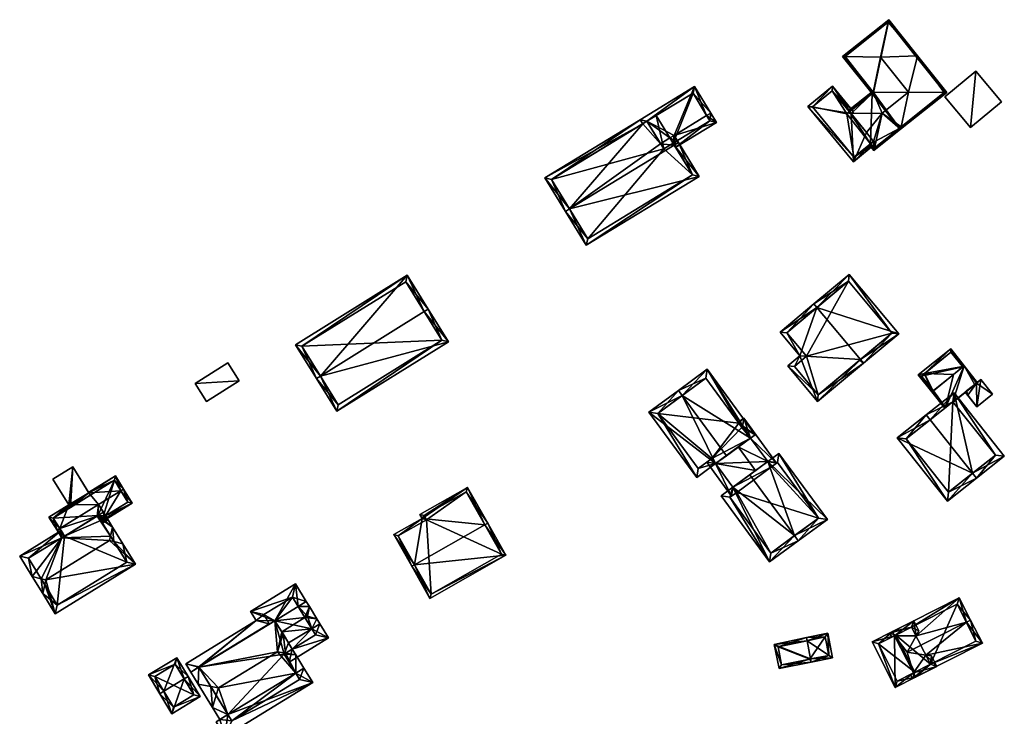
# Model space of a CAD drawing. Header units: inches. Extents: x 2523744 to 2528136, y 1148995 to 1152010.
# Tile 35 of 256: x 2523766 to 2523921, y 1150438 to 1150547. Entities that reach past the tile are written whole.
import ezdxf

# ---------------------------------------------------------------- set-up
doc = ezdxf.new("R2010")
doc.units = ezdxf.units.IN
doc.header["$MEASUREMENT"] = 0
doc.layers.add('Gebaeude Einzelhaus', color=10, linetype='Continuous')
doc.layers.add('Offenes Gebaeude', color=10, linetype='Continuous')

msp = doc.modelspace()

# ---------------------------------------------------------------- meshes
at = {"layer": 'Gebaeude Einzelhaus'}
mesh = msp.add_polyface(dxfattribs=at)
corners = [(2523902.639, 1150546.918, 460.972), (2523902.726, 1150547.306, 460.845), (2523895.466, 1150541.535, 460.845), (2523895.86, 1150541.528, 460.972), (2523901.419, 1150541.435, 462.763), (2523907.231, 1150541.639, 460.845), (2523905.828, 1150535.888, 462.763), (2523911.445, 1150535.841, 460.972), (2523911.843, 1150535.838, 460.845), (2523900.127, 1150535.672, 460.845), (2523900.291, 1150535.868, 460.95), (2523900.323, 1150535.828, 460.95), (2523904.666, 1150530.448, 460.971), (2523904.429, 1150530.261, 460.845), (2523904.584, 1150530.068, 460.845), (2523904.584, 1150530.066, 460.845), (2523902.686, 1150546.955, 460.947), (2523895.818, 1150541.495, 460.95), (2523904.666, 1150530.449, 460.971), (2523911.491, 1150535.878, 460.948), (2523907.156, 1150541.332, 460.948), (2523900.464, 1150527.112, 460.972), (2523900.378, 1150526.724, 460.845), (2523901.686, 1150532.595, 462.763), (2523899.653, 1150527.637, 460.845), (2523899.846, 1150527.795, 460.947), (2523900.295, 1150528.164, 461.186), (2523899.199, 1150529.545, 461.186), (2523896.82, 1150532.537, 461.186), (2523896.743, 1150532.537, 461.161), (2523896.522, 1150532.806, 460.977), (2523900.168, 1150536.023, 460.845), (2523896.364, 1150532.998, 460.845), (2523907.035, 1150541.483, 460.845), (2523900.418, 1150527.075, 460.947), (2523907.156, 1150541.331, 460.948), (2523900.323, 1150535.828, 460.977), (2523904.429, 1150530.261, 453.26), (2523911.491, 1150535.878, 453.26), (2523902.686, 1150546.955, 453.26), (2523895.818, 1150541.495, 453.26), (2523900.323, 1150535.828, 453.26), (2523900.127, 1150535.672, 453.26), (2523896.522, 1150532.805, 453.26), (2523899.846, 1150527.795, 453.26), (2523900.418, 1150527.075, 453.26), (2523904.358, 1150530.204, 453.26), (2523896.119, 1150532.485, 453.26)]
mesh.append_faces([[corners[k] for k in face] for face in [(30, 10, 36), (32, 31, 30), (30, 31, 10), (33, 5, 35), (34, 21, 22), (24, 34, 22), (24, 25, 34), (12, 14, 21), (21, 14, 22), (33, 20, 5), (10, 23, 6), (10, 28, 23), (10, 30, 28), (28, 30, 29), (10, 31, 30), (30, 31, 32), (27, 28, 29), (26, 23, 27), (27, 23, 28), (25, 21, 26), (26, 21, 23), (25, 24, 21), (21, 24, 22), (23, 12, 6), (21, 14, 23), (23, 14, 12), (21, 22, 14), (16, 8, 20), (20, 8, 19), (7, 19, 8), (7, 15, 18), (18, 15, 14), (7, 8, 15), (14, 13, 18), (3, 17, 2), (10, 9, 17), (17, 9, 2), (10, 11, 9), (16, 0, 1), (5, 16, 1), (5, 8, 16), (0, 2, 1), (0, 3, 2), (15, 12, 14), (15, 7, 12), (12, 7, 6), (15, 8, 7), (12, 13, 14), (3, 10, 4), (4, 10, 6), (3, 9, 10), (10, 9, 11), (3, 2, 9), (5, 7, 8), (5, 6, 7), (5, 4, 6), (5, 0, 4), (5, 1, 0), (0, 3, 4), (0, 2, 3), (0, 1, 2)]], dxfattribs={"color": 13})
mesh.append_faces([[corners[k] for k in face] for face in [(44, 46, 45), (44, 42, 46), (46, 42, 37), (44, 43, 42), (44, 47, 43), (21, 13, 12), (13, 46, 37), (21, 45, 13), (13, 45, 46), (21, 34, 45), (45, 34, 44), (44, 34, 25), (36, 9, 30), (30, 9, 43), (43, 9, 42), (36, 11, 9), (10, 11, 36), (39, 41, 40), (38, 41, 39), (37, 42, 41), (37, 41, 38), (11, 41, 9), (9, 41, 42), (10, 41, 11), (17, 40, 10), (10, 40, 41), (17, 3, 40), (0, 40, 3), (0, 39, 40), (0, 16, 39), (20, 39, 16), (20, 38, 39), (20, 19, 38), (7, 38, 19), (18, 38, 7), (13, 37, 18), (18, 37, 38)]], dxfattribs={"color": 41})
mesh = msp.add_polyface(dxfattribs=at)
corners = [(2523916.403, 1150539.225, 458.214), (2523915.58, 1150530.338, 458.214), (2523920.438, 1150534.384, 458.214), (2523911.546, 1150535.179, 458.214), (2523915.58, 1150530.338, 452.856), (2523911.546, 1150535.179, 452.856), (2523920.438, 1150534.384, 452.856), (2523916.403, 1150539.225, 452.856)]
mesh.append_faces([[corners[k] for k in face] for face in [(3, 1, 0), (0, 1, 2)]], dxfattribs={"color": 13})
mesh.append_faces([[corners[k] for k in face] for face in [(4, 7, 6), (4, 5, 7), (3, 0, 5), (5, 0, 7), (0, 2, 7), (7, 2, 6), (2, 1, 6), (6, 1, 4), (1, 3, 4), (4, 3, 5)]], dxfattribs={"color": 41})
mesh = msp.add_polyface(dxfattribs=at)
corners = [(2523868.924, 1150529.098, 463.972), (2523869.185, 1150527.23, 462.984), (2523875.601, 1150531.14, 462.984), (2523868.794, 1150527.87, 463.412), (2523874.06, 1150532.229, 463.972), (2523874.7, 1150532.619, 463.972), (2523868.284, 1150528.707, 463.972), (2523864.641, 1150531.32, 461.171), (2523866.789, 1150527.797, 463.972), (2523872.163, 1150536.783, 460.662), (2523863.61, 1150531.57, 460.662), (2523864, 1150530.93, 461.171), (2523874.571, 1150531.39, 463.412), (2523871.913, 1150535.753, 461.171), (2523874.571, 1150531.39, 453.75), (2523871.913, 1150535.753, 453.75), (2523866.135, 1150532.231, 453.75), (2523864.641, 1150531.32, 453.75), (2523868.794, 1150527.87, 453.75), (2523867.299, 1150526.959, 453.75)]
mesh.append_faces([[corners[k] for k in face] for face in [(9, 7, 10), (10, 7, 11), (4, 13, 5), (5, 13, 9), (9, 13, 7), (3, 12, 1), (1, 12, 2), (2, 12, 5), (5, 12, 4), (7, 10, 11), (7, 9, 10), (9, 4, 5), (7, 0, 9), (9, 0, 4), (7, 6, 0), (7, 8, 6), (3, 0, 6), (0, 2, 4), (4, 2, 5), (3, 1, 0), (0, 1, 2)]], dxfattribs={"color": 13})
mesh.append_faces([[corners[k] for k in face] for face in [(16, 19, 17), (16, 18, 19), (16, 15, 18), (18, 15, 14), (14, 12, 18), (18, 12, 3), (16, 13, 15), (16, 7, 13), (16, 17, 7), (13, 14, 15), (4, 12, 13), (13, 12, 14)]], dxfattribs={"color": 41})
mesh = msp.add_polyface(dxfattribs=at)
corners = [(2523896.82, 1150532.537, 461.186), (2523893.867, 1150536.827, 461.186), (2523890.009, 1150533.66, 461.186), (2523897.164, 1150532.811, 461.186), (2523897.162, 1150524.946, 461.186), (2523900.295, 1150528.164, 461.186), (2523900.606, 1150527.773, 461.186), (2523899.199, 1150529.545, 461.186), (2523890.713, 1150533.591, 461.186), (2523897.231, 1150525.65, 461.186), (2523893.798, 1150536.124, 461.186), (2523896.743, 1150532.537, 461.161), (2523896.522, 1150532.806, 460.977), (2523893.798, 1150536.124, 453.26), (2523896.522, 1150532.805, 453.26), (2523890.713, 1150533.591, 453.26), (2523897.231, 1150525.65, 453.26), (2523899.846, 1150527.795, 460.947), (2523899.846, 1150527.795, 453.26), (2523896.119, 1150532.485, 453.26)]
mesh.append_faces([[corners[k] for k in face] for face in [(10, 0, 7), (10, 3, 0), (10, 1, 3), (2, 9, 4), (4, 9, 6), (6, 9, 5), (10, 8, 1), (1, 8, 2), (2, 8, 9), (0, 4, 7), (7, 4, 5), (5, 4, 6), (0, 2, 4), (3, 1, 0), (0, 1, 2)]], dxfattribs={"color": 13})
mesh.append_faces([[corners[k] for k in face] for face in [(14, 19, 13), (13, 19, 15), (15, 19, 16), (16, 19, 18), (17, 16, 18), (5, 9, 17), (17, 9, 16), (9, 8, 16), (16, 8, 15), (8, 10, 15), (15, 10, 13), (13, 12, 14), (13, 10, 12), (12, 10, 11), (11, 10, 7)]], dxfattribs={"color": 41})
mesh = msp.add_polyface(dxfattribs=at)
corners = [(2523852.473, 1150517.531, 464.864), (2523855.089, 1150511.799, 460.662), (2523872.864, 1150522.633, 460.662), (2523851.833, 1150517.141, 464.864), (2523868.968, 1150527.585, 464.864), (2523869.608, 1150527.975, 464.864), (2523864, 1150530.93, 461.171), (2523863.61, 1150531.57, 460.662), (2523848.61, 1150522.428, 460.662), (2523866.789, 1150527.797, 463.972), (2523868.284, 1150528.707, 463.972), (2523868.924, 1150529.098, 463.972), (2523864.641, 1150531.32, 461.171), (2523855.339, 1150512.83, 461.166), (2523871.834, 1150522.883, 461.165), (2523849.641, 1150522.178, 461.171), (2523868.794, 1150527.87, 463.412), (2523868.794, 1150527.87, 453.75), (2523871.834, 1150522.883, 453.75), (2523849.641, 1150522.178, 453.75), (2523864.641, 1150531.32, 453.75), (2523855.339, 1150512.83, 453.75), (2523867.299, 1150526.959, 453.75)]
mesh.append_faces([[corners[k] for k in face] for face in [(6, 15, 7), (7, 15, 8), (8, 15, 3), (3, 15, 0), (11, 5, 10), (10, 5, 4), (1, 14, 2), (2, 14, 5), (5, 14, 4), (0, 13, 3), (3, 13, 1), (1, 13, 14), (6, 9, 12), (10, 5, 11), (9, 4, 10), (10, 4, 5), (6, 0, 9), (9, 0, 4), (6, 8, 0), (0, 8, 3), (6, 7, 8), (0, 2, 4), (4, 2, 5), (3, 1, 0), (0, 1, 2)]], dxfattribs={"color": 13})
mesh.append_faces([[corners[k] for k in face] for face in [(18, 22, 17), (22, 19, 20), (18, 21, 22), (22, 21, 19), (14, 21, 18), (14, 13, 21), (13, 19, 21), (0, 15, 13), (13, 15, 19), (19, 6, 20), (20, 6, 12), (19, 15, 6), (16, 14, 17), (17, 14, 18), (10, 4, 16), (16, 4, 14)]], dxfattribs={"color": 41})
mesh = msp.add_polyface(dxfattribs=at)
corners = [(2523829.606, 1150501.368, 465.694), (2523830.243, 1150501.764, 465.694), (2523826.936, 1150507.086, 461.49), (2523813.286, 1150491.23, 465.694), (2523809.343, 1150496.156, 461.49), (2523812.649, 1150490.834, 465.694), (2523815.845, 1150485.689, 461.49), (2523833.439, 1150496.619, 461.49), (2523810.376, 1150495.915, 461.993), (2523816.086, 1150486.723, 462.011), (2523832.406, 1150496.86, 462.01), (2523826.695, 1150506.054, 461.993), (2523832.406, 1150496.86, 455.376), (2523826.695, 1150506.054, 455.376), (2523810.376, 1150495.915, 455.376), (2523816.086, 1150486.723, 455.376)]
mesh.append_faces([[corners[k] for k in face] for face in [(11, 8, 2), (0, 11, 1), (10, 0, 1), (1, 11, 2), (7, 10, 1), (6, 9, 10), (6, 10, 7), (3, 9, 5), (8, 3, 5), (5, 9, 6), (2, 8, 4), (4, 8, 5), (3, 7, 0), (0, 7, 1), (3, 6, 7), (3, 5, 6), (3, 4, 5), (0, 2, 3), (3, 2, 4), (0, 1, 2)]], dxfattribs={"color": 13})
mesh.append_faces([[corners[k] for k in face] for face in [(12, 15, 14), (12, 14, 13), (10, 15, 12), (9, 15, 10), (14, 15, 3), (3, 15, 9), (8, 14, 3), (13, 14, 11), (11, 14, 8), (12, 13, 0), (0, 13, 11), (10, 12, 0)]], dxfattribs={"color": 41})
mesh = msp.add_polyface(dxfattribs=at)
corners = [(2523891.421, 1150502.019, 464.459), (2523904.283, 1150497.855, 461.584), (2523896.48, 1150507.213, 461.584), (2523898.264, 1150493.812, 464.459), (2523898.744, 1150493.236, 464.459), (2523890.941, 1150502.595, 464.459), (2523885.605, 1150498.146, 461.602), (2523888.706, 1150494.428, 461.603), (2523891.515, 1150487.209, 460.588), (2523886.813, 1150492.848, 460.588), (2523896.384, 1150506.156, 461.883), (2523903.226, 1150497.951, 461.883), (2523886.661, 1150498.05, 461.91), (2523887.869, 1150492.753, 460.897), (2523889.763, 1150494.333, 461.912), (2523891.611, 1150488.265, 460.897), (2523898.146, 1150493.713, 464.396), (2523891.611, 1150488.265, 453.331), (2523903.226, 1150497.951, 453.331), (2523896.384, 1150506.156, 453.331), (2523886.661, 1150498.05, 453.331), (2523889.763, 1150494.333, 453.331), (2523887.869, 1150492.753, 453.331)]
mesh.append_faces([[corners[k] for k in face] for face in [(3, 11, 4), (4, 15, 16), (16, 3, 4), (4, 11, 1), (8, 15, 4), (13, 15, 9), (9, 15, 8), (14, 13, 7), (12, 14, 7), (7, 13, 9), (6, 12, 7), (0, 12, 5), (10, 0, 5), (5, 12, 6), (11, 10, 2), (1, 11, 2), (2, 10, 5), (3, 8, 4), (0, 7, 3), (3, 7, 8), (8, 7, 9), (0, 6, 7), (0, 5, 6), (0, 2, 5), (4, 1, 3), (3, 1, 0), (0, 1, 2)]], dxfattribs={"color": 13})
mesh.append_faces([[corners[k] for k in face] for face in [(18, 21, 19), (19, 21, 20), (18, 17, 21), (21, 17, 22), (15, 13, 17), (17, 13, 22), (13, 21, 22), (13, 14, 21), (14, 12, 21), (21, 12, 20), (0, 20, 12), (0, 19, 20), (0, 10, 19), (10, 11, 19), (19, 11, 18), (11, 16, 18), (18, 16, 17), (17, 16, 15), (3, 16, 11)]], dxfattribs={"color": 41})
mesh = msp.add_polyface(dxfattribs=at)
corners = [(2523914.318, 1150492.757, 460.751), (2523914.596, 1150492.81, 460.794), (2523912.464, 1150495.493, 459.406), (2523908.369, 1150491.632, 459.837), (2523907.368, 1150491.442, 459.683), (2523909.499, 1150488.76, 460.794), (2523909.709, 1150488.927, 460.794), (2523912.924, 1150491.481, 460.794), (2523912.932, 1150491.488, 460.794), (2523911.668, 1150486.26, 459.707), (2523911.557, 1150486.171, 459.707), (2523912.829, 1150487.182, 459.644), (2523916.286, 1150489.836, 459.428), (2523916.519, 1150490.132, 459.448), (2523916.645, 1150490.232, 459.442), (2523912.875, 1150487.124, 459.614), (2523912.489, 1150494.996, 459.582), (2523914.385, 1150492.675, 460.786), (2523907.856, 1150491.212, 459.84), (2523909.744, 1150488.883, 460.776), (2523914.385, 1150492.675, 454.193), (2523912.489, 1150494.996, 454.193), (2523907.856, 1150491.212, 454.194), (2523909.744, 1150488.883, 454.193)]
mesh.append_faces([[corners[k] for k in face] for face in [(5, 6, 19), (9, 8, 1), (9, 7, 8), (5, 19, 10), (10, 19, 9), (9, 19, 7), (4, 18, 5), (5, 18, 6), (4, 3, 18), (8, 17, 1), (17, 0, 1), (1, 11, 9), (1, 12, 11), (11, 12, 15), (1, 13, 12), (1, 14, 13), (16, 1, 0), (4, 2, 3), (3, 2, 16), (16, 2, 1), (12, 11, 15), (14, 1, 13), (13, 1, 12), (12, 1, 11), (11, 1, 9), (6, 9, 7), (7, 9, 8), (8, 9, 1), (6, 5, 9), (9, 5, 10), (3, 8, 0), (0, 8, 1), (3, 7, 8), (3, 6, 7), (3, 5, 6), (3, 4, 5), (0, 2, 3), (3, 2, 4), (0, 1, 2)]], dxfattribs={"color": 13})
mesh.append_faces([[corners[k] for k in face] for face in [(20, 23, 22), (20, 22, 21), (20, 7, 23), (23, 7, 19), (17, 8, 20), (20, 8, 7), (19, 6, 23), (6, 18, 23), (23, 18, 22), (3, 22, 18), (3, 21, 22), (3, 16, 21), (0, 20, 16), (16, 20, 21), (0, 17, 20)]], dxfattribs={"color": 41})
mesh = msp.add_polyface(dxfattribs=at)
corners = [(2523883.676, 1150477.757, 462.322), (2523893.057, 1150468.665, 460.56), (2523885.43, 1150479.045, 460.56), (2523887.894, 1150466.113, 465.152), (2523888.486, 1150465.307, 465.152), (2523880.86, 1150475.687, 465.152), (2523878.199, 1150473.732, 462.452), (2523876.334, 1150472.362, 460.56), (2523883.961, 1150461.982, 460.56), (2523877.732, 1150472.148, 461.377), (2523878.791, 1150472.926, 462.452), (2523884.175, 1150463.38, 461.378), (2523891.659, 1150468.879, 461.37), (2523885.216, 1150477.647, 461.37), (2523884.268, 1150476.951, 462.322), (2523875.474, 1150477.441, 463.274), (2523864.963, 1150485.561, 460.266), (2523872.522, 1150475.272, 460.266), (2523870.205, 1150488.171, 465.004), (2523869.613, 1150488.977, 465.004), (2523877.172, 1150478.689, 465.004), (2523880.952, 1150481.466, 461.012), (2523874.123, 1150492.291, 460.241), (2523881.682, 1150482.002, 460.241), (2523866.361, 1150485.347, 461.087), (2523873.909, 1150490.893, 461.092), (2523872.736, 1150476.67, 461.087), (2523874.882, 1150478.247, 463.274), (2523879.679, 1150483.2, 461.011), (2523879.112, 1150483.819, 461.088), (2523879.603, 1150483.144, 461.092), (2523881.77, 1150476.356, 460.536), (2523875.474, 1150477.441, 459.454), (2523878.199, 1150473.732, 459.454), (2523879.045, 1150480.065, 460.536), (2523877.985, 1150472.334, 459.21), (2523874.076, 1150477.655, 459.21), (2523874.882, 1150478.247, 459.454), (2523878.791, 1150472.926, 459.454), (2523883.676, 1150477.757, 459.897), (2523880.952, 1150481.466, 459.897), (2523885.074, 1150477.543, 459.627), (2523884.268, 1150476.951, 459.897), (2523879.679, 1150483.2, 459.897), (2523879.892, 1150484.596, 459.627), (2523879.112, 1150483.819, 459.921), (2523879.015, 1150483.951, 459.921), (2523879.603, 1150483.144, 459.922), (2523878.199, 1150473.732, 454.248), (2523878.791, 1150472.926, 454.248), (2523877.732, 1150472.148, 454.248), (2523884.175, 1150463.38, 454.247), (2523891.659, 1150468.879, 454.247), (2523885.216, 1150477.647, 454.248), (2523884.268, 1150476.951, 454.248), (2523883.676, 1150477.757, 454.248), (2523880.952, 1150481.466, 454.248), (2523879.679, 1150483.2, 454.248), (2523879.603, 1150483.144, 454.248), (2523879.112, 1150483.819, 454.248), (2523873.909, 1150490.893, 454.248), (2523866.361, 1150485.347, 454.248), (2523872.736, 1150476.67, 454.248), (2523874.882, 1150478.247, 454.248), (2523875.474, 1150477.441, 454.248)]
mesh.append_faces([[corners[k] for k in face] for face in [(47, 45, 43), (44, 45, 46), (44, 43, 45), (41, 40, 44), (44, 40, 43), (41, 39, 40), (41, 42, 39), (35, 33, 38), (36, 32, 35), (35, 32, 33), (36, 37, 32), (43, 45, 47), (43, 44, 45), (45, 44, 46), (40, 41, 44), (43, 40, 44), (41, 39, 42), (39, 41, 40), (31, 39, 34), (34, 39, 40), (38, 33, 35), (36, 32, 37), (32, 36, 35), (32, 35, 33), (34, 32, 31), (31, 32, 33), (30, 29, 28), (29, 25, 22), (28, 29, 23), (23, 29, 22), (21, 28, 23), (26, 27, 15), (24, 26, 17), (17, 26, 15), (16, 24, 17), (18, 24, 19), (25, 18, 19), (22, 25, 19), (19, 24, 16), (18, 22, 19), (18, 21, 22), (22, 21, 23), (18, 20, 21), (18, 15, 20), (19, 16, 18), (18, 16, 15), (15, 16, 17), (13, 14, 0), (12, 13, 2), (2, 13, 0), (1, 12, 2), (3, 12, 4), (11, 3, 4), (4, 12, 1), (9, 11, 8), (8, 11, 4), (7, 9, 8), (10, 9, 6), (6, 9, 7), (6, 3, 5), (6, 8, 3), (3, 8, 4), (6, 7, 8), (3, 0, 5), (4, 1, 3), (3, 1, 0), (0, 1, 2)]], dxfattribs={"color": 13})
mesh.append_faces([[corners[k] for k in face] for face in [(64, 55, 48), (64, 56, 55), (56, 39, 55), (56, 40, 39), (33, 32, 48), (48, 32, 64), (61, 63, 62), (63, 56, 64), (63, 58, 56), (56, 58, 57), (60, 59, 61), (61, 59, 63), (63, 59, 58), (37, 32, 27), (27, 32, 15), (37, 64, 32), (37, 63, 64), (26, 37, 27), (26, 62, 37), (37, 62, 63), (26, 24, 62), (62, 24, 61), (24, 60, 61), (18, 25, 24), (24, 25, 60), (45, 25, 29), (45, 60, 25), (45, 59, 60), (47, 29, 30), (47, 45, 29), (47, 58, 45), (45, 58, 59), (43, 47, 28), (28, 47, 30), (43, 58, 47), (43, 57, 58), (40, 28, 21), (40, 43, 28), (40, 56, 43), (43, 56, 57), (21, 34, 40), (34, 15, 32), (21, 20, 34), (34, 20, 15), (52, 54, 53), (54, 48, 55), (50, 49, 51), (51, 49, 52), (52, 49, 54), (54, 49, 48), (6, 31, 33), (31, 0, 39), (6, 5, 31), (31, 5, 0), (42, 0, 14), (42, 39, 0), (42, 54, 39), (39, 54, 55), (13, 42, 14), (13, 53, 42), (42, 53, 54), (13, 12, 53), (53, 12, 52), (12, 51, 52), (3, 11, 12), (12, 11, 51), (11, 9, 51), (51, 9, 50), (38, 9, 10), (38, 50, 9), (38, 49, 50), (33, 38, 6), (6, 38, 10), (33, 49, 38), (33, 48, 49)]], dxfattribs={"color": 41})
mesh = msp.add_polyface(dxfattribs=at)
corners = [(2523914.739, 1150488.717, 459.324), (2523915.15, 1150488.2, 459.324), (2523914.948, 1150488.883, 459.339), (2523919.043, 1150488.357, 459.496), (2523917.201, 1150490.674, 459.496), (2523916.519, 1150490.132, 459.448), (2523916.581, 1150486.4, 459.324), (2523914.739, 1150488.717, 454.193), (2523917.201, 1150490.674, 454.193), (2523916.581, 1150486.4, 454.193), (2523919.043, 1150488.357, 454.193)]
mesh.append_faces([[corners[k] for k in face] for face in [(3, 5, 6), (6, 5, 1), (1, 5, 2), (3, 4, 5), (0, 1, 2)]], dxfattribs={"color": 13})
mesh.append_faces([[corners[k] for k in face] for face in [(7, 8, 9), (9, 8, 10), (4, 3, 8), (8, 3, 10), (3, 6, 10), (10, 6, 9), (1, 9, 6), (1, 7, 9), (1, 0, 7), (8, 5, 4), (8, 7, 5), (5, 7, 2), (2, 7, 0)]], dxfattribs={"color": 41})
mesh = msp.add_polyface(dxfattribs=at)
corners = [(2523909.236, 1150484.326, 465.068), (2523908.614, 1150485.108, 465.068), (2523904.057, 1150481.487, 460.267), (2523915.906, 1150475.934, 465.068), (2523911.971, 1150471.529, 460.267), (2523916.528, 1150475.151, 465.068), (2523920.905, 1150478.629, 460.365), (2523912.99, 1150488.587, 460.365), (2523905.462, 1150481.326, 461.092), (2523912.829, 1150487.182, 461.206), (2523912.132, 1150472.934, 461.092), (2523919.5, 1150478.79, 461.206), (2523919.5, 1150478.79, 454.193), (2523912.829, 1150487.182, 454.193), (2523912.829, 1150487.182, 459.644), (2523905.462, 1150481.326, 454.193), (2523912.132, 1150472.934, 454.193)]
mesh.append_faces([[corners[k] for k in face] for face in [(11, 9, 7), (6, 11, 7), (10, 3, 5), (5, 3, 11), (5, 11, 6), (8, 10, 4), (4, 10, 5), (2, 8, 4), (0, 8, 1), (9, 0, 1), (7, 9, 1), (1, 8, 2), (3, 7, 0), (0, 7, 1), (5, 6, 3), (3, 6, 7), (3, 4, 5), (0, 2, 3), (3, 2, 4), (0, 1, 2)]], dxfattribs={"color": 13})
mesh.append_faces([[corners[k] for k in face] for face in [(13, 16, 15), (12, 16, 13), (11, 10, 12), (12, 10, 16), (11, 3, 10), (10, 8, 16), (16, 8, 15), (0, 14, 8), (8, 14, 15), (15, 14, 13), (0, 9, 14), (12, 14, 11), (11, 14, 9), (12, 13, 14)]], dxfattribs={"color": 41})
mesh = msp.add_polyface(dxfattribs=at)
corners = [(2523779.455, 1150469.236, 462.827), (2523779.031, 1150468.974, 462.827), (2523779.165, 1150468.756, 462.695), (2523778.867, 1150468.284, 462.569), (2523778.739, 1150468.493, 462.695), (2523783.659, 1150471.241, 462.569), (2523781.879, 1150473.174, 463.897), (2523782.304, 1150473.436, 463.897), (2523778.364, 1150471.004, 463.897), (2523772.552, 1150465.784, 463.181), (2523772.247, 1150467.23, 463.897), (2523771.821, 1150466.968, 463.897), (2523772.977, 1150466.047, 463.181), (2523770.54, 1150469.044, 462.569), (2523773.687, 1150470.94, 462.59), (2523773.667, 1150470.973, 462.569), (2523776.816, 1150472.871, 462.59), (2523781.024, 1150475.511, 462.569), (2523776.796, 1150472.903, 462.569), (2523782.971, 1150471.404, 462.826), (2523780.861, 1150474.824, 462.841), (2523771.228, 1150468.881, 462.841), (2523779.455, 1150469.236, 465.027), (2523778.265, 1150469.261, 464.675), (2523778.739, 1150468.493, 465.166), (2523779.116, 1150469.785, 464.676), (2523778.165, 1150469.2, 464.675), (2523779.854, 1150468.59, 465.44), (2523779.003, 1150468.065, 465.44), (2523772.575, 1150465.747, 464.677), (2523772.999, 1150466.011, 464.676), (2523779.165, 1150468.756, 465.166), (2523779.031, 1150468.974, 465.027), (2523779.165, 1150468.756, 457.138), (2523779.031, 1150468.974, 457.138), (2523782.971, 1150471.404, 457.138), (2523780.861, 1150474.824, 457.138), (2523777.059, 1150472.478, 462.502), (2523777.059, 1150472.478, 462.602), (2523771.228, 1150468.881, 457.138), (2523773.929, 1150470.547, 462.502), (2523773.929, 1150470.547, 462.602), (2523772.977, 1150466.047, 457.138), (2523778.739, 1150468.493, 457.138), (2523778.243, 1150469.296, 457.138), (2523772.977, 1150466.047, 464.645)]
mesh.append_faces([[corners[k] for k in face] for face in [(22, 31, 32), (31, 28, 24), (22, 27, 31), (31, 27, 28), (29, 11, 30), (30, 11, 10), (26, 10, 29), (29, 10, 11), (26, 8, 10), (22, 24, 27), (27, 24, 28), (26, 23, 8), (8, 23, 25), (25, 23, 22), (22, 23, 24), (12, 9, 10), (10, 9, 11), (16, 21, 14), (14, 21, 15), (15, 21, 13), (13, 21, 11), (11, 21, 10), (18, 20, 16), (16, 20, 21), (20, 7, 6), (18, 17, 20), (20, 17, 7), (5, 19, 7), (7, 19, 6), (5, 0, 19), (4, 2, 3), (3, 2, 5), (5, 2, 0), (0, 2, 1), (16, 17, 18), (16, 6, 17), (17, 6, 7), (14, 8, 16), (16, 8, 6), (14, 10, 8), (15, 13, 14), (14, 13, 10), (10, 13, 11), (12, 10, 9), (9, 10, 11), (0, 6, 8), (0, 5, 6), (6, 5, 7), (0, 2, 5), (5, 2, 3), (3, 2, 4), (0, 1, 2)]], dxfattribs={"color": 13})
mesh.append_faces([[corners[k] for k in face] for face in [(32, 0, 22), (32, 1, 0), (31, 2, 32), (32, 2, 1), (24, 2, 31), (24, 4, 2), (10, 45, 30), (10, 12, 45), (25, 0, 8), (25, 22, 0), (39, 44, 42), (44, 34, 43), (43, 34, 33), (39, 36, 44), (44, 36, 34), (34, 36, 35), (33, 2, 43), (43, 2, 4), (10, 21, 12), (12, 21, 42), (42, 21, 39), (41, 21, 38), (21, 41, 40), (37, 39, 40), (40, 39, 21), (37, 36, 39), (38, 20, 37), (20, 38, 21), (37, 20, 36), (6, 19, 20), (20, 19, 36), (36, 19, 35), (0, 35, 19), (0, 34, 35), (0, 1, 34), (2, 34, 1), (2, 33, 34)]], dxfattribs={"color": 41})
mesh = msp.add_polyface(dxfattribs=at)
corners = [(2523829.288, 1150468.808, 461.082), (2523836.413, 1150473.696, 460.839), (2523828.925, 1150469.445, 460.839), (2523839.172, 1150467.824, 462.977), (2523839.606, 1150468.07, 462.977), (2523828.091, 1150461.533, 462.977), (2523824.824, 1150466.273, 461.082), (2523827.655, 1150461.286, 462.977), (2523830.521, 1150456.239, 460.839), (2523842.471, 1150463.024, 460.839), (2523829.608, 1150469.258, 461.005), (2523825.506, 1150466.085, 461.247), (2523829.97, 1150468.62, 461.247), (2523830.71, 1150456.92, 461.023), (2523841.79, 1150463.211, 461.023), (2523836.225, 1150473.015, 461.004), (2523841.79, 1150463.211, 453.83), (2523836.225, 1150473.015, 453.83), (2523829.608, 1150469.258, 453.83), (2523829.97, 1150468.62, 453.83), (2523825.506, 1150466.085, 453.83), (2523830.71, 1150456.92, 453.83)]
mesh.append_faces([[corners[k] for k in face] for face in [(15, 10, 1), (3, 15, 4), (14, 3, 4), (4, 15, 1), (9, 13, 14), (9, 14, 4), (8, 13, 9), (5, 13, 7), (11, 5, 7), (7, 13, 8), (6, 11, 7), (12, 11, 0), (10, 12, 0), (0, 11, 6), (1, 10, 2), (2, 10, 0), (5, 9, 3), (3, 9, 4), (7, 8, 5), (5, 8, 9), (5, 6, 7), (3, 0, 5), (5, 0, 6), (4, 1, 3), (3, 1, 0), (0, 1, 2)]], dxfattribs={"color": 13})
mesh.append_faces([[corners[k] for k in face] for face in [(19, 21, 20), (17, 19, 18), (16, 21, 19), (16, 19, 17), (14, 21, 16), (13, 21, 14), (20, 21, 5), (5, 21, 13), (11, 20, 5), (19, 20, 12), (12, 20, 11), (18, 19, 10), (10, 19, 12), (17, 18, 15), (15, 18, 10), (16, 17, 3), (3, 17, 15), (14, 16, 3)]], dxfattribs={"color": 41})
mesh = msp.add_polyface(dxfattribs=at)
corners = [(2523780.778, 1150465.187, 467.506), (2523780.563, 1150467.44, 466.734), (2523780.254, 1150466.036, 467.506), (2523782.171, 1150464.833, 466.734), (2523780.105, 1150465.358, 467.879), (2523770.045, 1150459.15, 467.879), (2523771.545, 1150453.813, 463.897), (2523784.166, 1150461.6, 463.897), (2523769.883, 1150458.412, 467.473), (2523769.574, 1150457.008, 466.702), (2523772.575, 1150465.747, 464.677), (2523772.452, 1150466.898, 463.897), (2523765.948, 1150462.885, 463.897), (2523772.977, 1150466.047, 464.645), (2523767.919, 1150459.69, 466.702), (2523769.312, 1150459.336, 467.473), (2523778.165, 1150469.2, 464.675), (2523778.265, 1150469.261, 464.675), (2523779.116, 1150469.785, 464.676), (2523772.999, 1150466.011, 464.676), (2523771.871, 1150455.189, 464.644), (2523782.79, 1150461.926, 464.644), (2523767.324, 1150462.559, 464.644), (2523778.264, 1150469.263, 464.674), (2523778.739, 1150468.493, 462.695), (2523778.739, 1150468.493, 465.166), (2523782.79, 1150461.926, 457.138), (2523778.739, 1150468.493, 457.138), (2523772.977, 1150466.047, 463.181), (2523767.324, 1150462.559, 457.138), (2523772.977, 1150466.047, 457.138), (2523771.871, 1150455.189, 457.138), (2523778.243, 1150469.296, 457.138)]
mesh.append_faces([[corners[k] for k in face] for face in [(8, 9, 15), (15, 9, 14), (17, 1, 2), (17, 18, 1), (17, 23, 18), (13, 22, 11), (11, 22, 12), (12, 22, 14), (14, 22, 15), (7, 21, 3), (3, 21, 0), (8, 20, 9), (9, 20, 6), (6, 20, 7), (7, 20, 21), (2, 1, 0), (0, 1, 3), (15, 8, 5), (14, 9, 15), (15, 9, 8), (13, 10, 19), (16, 1, 17), (17, 1, 18), (10, 2, 16), (16, 2, 1), (10, 4, 2), (10, 5, 4), (10, 15, 5), (10, 14, 15), (10, 12, 14), (13, 11, 10), (10, 11, 12), (5, 7, 4), (4, 7, 0), (0, 7, 3), (9, 6, 8), (8, 6, 5), (5, 6, 7), (0, 2, 4), (3, 1, 0), (0, 1, 2)]], dxfattribs={"color": 13})
mesh.append_faces([[corners[k] for k in face] for face in [(26, 30, 27), (27, 30, 32), (26, 31, 30), (30, 31, 29), (21, 20, 26), (26, 20, 31), (15, 20, 8), (15, 22, 20), (20, 22, 31), (31, 22, 29), (29, 28, 30), (29, 22, 28), (28, 22, 13), (2, 25, 17), (24, 26, 27), (24, 21, 26), (2, 0, 25), (25, 0, 24), (24, 0, 21)]], dxfattribs={"color": 41})
mesh = msp.add_polyface(dxfattribs=at)
corners = [(2523796.018, 1150442.37, 465.756), (2523796.276, 1150439.071, 464.655), (2523796.861, 1150440.991, 465.756), (2523794.043, 1150442.726, 464.655), (2523797.215, 1150442.155, 466.424), (2523794.159, 1150445.413, 462.812), (2523806.54, 1150447.851, 466.424), (2523807.184, 1150450.977, 464.499), (2523807.389, 1150450.641, 464.824), (2523806.119, 1150452.72, 462.812), (2523792.879, 1150444.631, 462.812), (2523798.72, 1150437.948, 462.812), (2523809.399, 1150444.473, 462.812), (2523797.44, 1150437.166, 462.812), (2523809.409, 1150447.335, 464.824), (2523810.679, 1150445.255, 462.812), (2523807.786, 1150447.627, 465.729), (2523808.838, 1150448.27, 464.824), (2523807.558, 1150447.488, 465.73), (2523812.709, 1150453.039, 463.573), (2523811.54, 1150454.953, 463.573), (2523811.258, 1150453.466, 464.499), (2523811.91, 1150451.471, 462.812), (2523808.249, 1150449.234, 462.812), (2523810.845, 1150453.214, 464.499), (2523813.19, 1150452.253, 462.812), (2523809.78, 1150454.957, 462.812), (2523811.059, 1150455.739, 462.812), (2523796.845, 1150436.803, 462.812), (2523798.236, 1150434.525, 461.392), (2523812.071, 1150442.978, 461.392), (2523799.329, 1150436.951, 462.19), (2523810.009, 1150443.475, 462.19), (2523808.838, 1150448.27, 462.194), (2523808.34, 1150446.208, 461.373), (2523807.558, 1150447.488, 462.194), (2523814.56, 1150450.009, 461.373), (2523812.499, 1150450.508, 462.194), (2523809.368, 1150458.509, 461.042), (2523802.289, 1150454.183, 461.042), (2523803.17, 1150452.739, 461.964), (2523792.069, 1150445.956, 461.964), (2523794.131, 1150445.459, 462.783), (2523808.87, 1150456.446, 461.86), (2523804.35, 1150453.685, 461.86), (2523805.231, 1150452.24, 462.783), (2523809.399, 1150444.473, 455.241), (2523807.558, 1150447.488, 455.241), (2523808.838, 1150448.27, 455.241), (2523798.72, 1150437.948, 455.241), (2523794.159, 1150445.413, 455.241), (2523806.119, 1150452.72, 455.241), (2523808.249, 1150449.234, 455.241), (2523809.78, 1150454.957, 455.241), (2523811.91, 1150451.471, 455.241), (2523799.329, 1150436.951, 455.241), (2523810.009, 1150443.475, 455.241), (2523812.499, 1150450.508, 455.241), (2523808.87, 1150456.446, 455.241), (2523804.35, 1150453.685, 455.241), (2523805.231, 1150452.24, 455.241), (2523794.131, 1150445.459, 455.241)]
mesh.append_faces([[corners[k] for k in face] for face in [(45, 42, 40), (44, 45, 40), (43, 44, 39), (39, 44, 40), (38, 43, 39), (27, 43, 38), (26, 43, 27), (10, 42, 5), (40, 42, 41), (41, 42, 10), (5, 41, 10), (9, 40, 5), (5, 40, 41), (9, 39, 40), (26, 38, 9), (9, 38, 39), (26, 27, 38), (33, 34, 35), (37, 36, 33), (33, 36, 34), (37, 25, 36), (37, 22, 25), (22, 36, 25), (22, 33, 36), (36, 33, 34), (34, 33, 35), (22, 23, 33), (13, 29, 28), (30, 32, 15), (15, 32, 12), (11, 31, 13), (13, 31, 29), (29, 31, 30), (30, 31, 32), (11, 30, 12), (12, 30, 15), (13, 29, 11), (11, 29, 30), (13, 28, 29), (24, 21, 22), (26, 21, 24), (20, 21, 26), (20, 26, 27), (22, 21, 19), (19, 25, 22), (19, 21, 20), (24, 9, 7), (24, 26, 9), (21, 20, 24), (24, 20, 26), (26, 20, 27), (24, 19, 21), (24, 22, 19), (19, 22, 25), (24, 7, 22), (22, 7, 23), (19, 20, 21), (18, 16, 14), (14, 16, 17), (12, 18, 14), (12, 14, 15), (0, 2, 1), (1, 2, 11), (1, 11, 13), (5, 0, 3), (3, 10, 5), (3, 0, 1), (17, 16, 14), (17, 8, 16), (16, 8, 6), (6, 12, 16), (16, 12, 14), (14, 12, 15), (11, 1, 13), (11, 2, 1), (6, 4, 12), (12, 4, 11), (11, 4, 2), (0, 5, 3), (3, 5, 10), (5, 6, 9), (9, 6, 7), (7, 6, 8), (0, 4, 5), (5, 4, 6), (0, 2, 4), (3, 1, 0), (0, 1, 2)]], dxfattribs={"color": 13})
mesh.append_faces([[corners[k] for k in face] for face in [(60, 50, 61), (58, 51, 59), (59, 51, 60), (60, 51, 50), (58, 53, 51), (5, 42, 50), (50, 42, 61), (42, 45, 61), (61, 45, 60), (45, 44, 60), (60, 44, 59), (44, 43, 59), (59, 43, 58), (43, 53, 58), (43, 26, 53), (57, 48, 54), (54, 48, 52), (22, 37, 54), (54, 37, 57), (33, 57, 37), (33, 48, 57), (46, 56, 55), (46, 55, 49), (12, 32, 46), (46, 32, 56), (32, 31, 56), (56, 31, 55), (31, 49, 55), (31, 11, 49), (54, 51, 53), (54, 52, 51), (24, 22, 26), (26, 22, 53), (53, 22, 54), (50, 47, 49), (49, 47, 46), (47, 52, 48), (50, 51, 47), (47, 51, 52), (0, 11, 2), (0, 5, 11), (11, 5, 49), (49, 5, 50), (8, 23, 7), (8, 17, 23), (23, 17, 33), (35, 17, 18), (18, 17, 16), (35, 33, 17), (35, 48, 33), (35, 47, 48), (12, 35, 18), (12, 46, 35), (35, 46, 47)]], dxfattribs={"color": 41})
mesh = msp.add_polyface(dxfattribs=at)
corners = [(2523909.273, 1150445.864, 460.576), (2523906.476, 1150443.608, 459.95), (2523917.456, 1150449.169, 459.95), (2523906.806, 1150444.614, 460.576), (2523906.138, 1150444.276, 460.575), (2523914.934, 1150452.491, 463.379), (2523915.603, 1150452.83, 463.379), (2523908.53, 1150447.331, 461.95), (2523905.637, 1150447.782, 463.379), (2523913.82, 1150456.349, 459.95), (2523906.314, 1150451.708, 460.602), (2523902.84, 1150450.789, 459.95), (2523907.015, 1150450.324, 461.95), (2523903.848, 1150450.459, 460.602), (2523903.179, 1150450.12, 460.602), (2523906.806, 1150444.615, 460.576), (2523916.449, 1150449.499, 460.576), (2523913.49, 1150455.341, 460.602), (2523913.49, 1150455.341, 453.408), (2523916.449, 1150449.499, 453.408), (2523906.314, 1150451.708, 453.408), (2523903.848, 1150450.459, 453.408), (2523909.273, 1150445.864, 453.408), (2523906.806, 1150444.615, 453.408)]
mesh.append_faces([[corners[k] for k in face] for face in [(17, 6, 5), (10, 9, 17), (17, 9, 6), (14, 11, 13), (13, 11, 10), (10, 11, 9), (2, 16, 6), (6, 16, 5), (2, 0, 16), (2, 1, 0), (0, 1, 15), (15, 1, 4), (5, 12, 8), (10, 11, 13), (13, 11, 14), (5, 9, 12), (12, 9, 10), (10, 9, 11), (5, 6, 9), (7, 5, 8), (0, 2, 7), (7, 2, 5), (5, 2, 6), (4, 1, 3), (3, 1, 0), (0, 1, 2)]], dxfattribs={"color": 13})
mesh.append_faces([[corners[k] for k in face] for face in [(22, 18, 19), (22, 20, 18), (22, 21, 20), (22, 23, 21), (0, 19, 16), (0, 22, 19), (0, 15, 22), (22, 15, 23), (10, 21, 13), (10, 20, 21), (10, 17, 20), (20, 17, 18), (5, 16, 17), (17, 16, 18), (18, 16, 19)]], dxfattribs={"color": 41})
mesh = msp.add_polyface(dxfattribs=at)
corners = [(2523903.645, 1150450.356, 463.748), (2523903.306, 1150451.025, 463.748), (2523900.084, 1150449.393, 461.499), (2523903.721, 1150442.211, 461.499), (2523906.605, 1150444.512, 463.748), (2523906.944, 1150443.844, 463.748), (2523907.015, 1150450.324, 461.95), (2523907.449, 1150451.125, 461.499), (2523906.644, 1150452.715, 461.499), (2523905.637, 1150447.782, 463.379), (2523910.28, 1150445.534, 461.499), (2523908.53, 1150447.331, 461.95), (2523909.442, 1150447.188, 461.499), (2523909.273, 1150445.864, 461.95), (2523906.314, 1150451.708, 461.95), (2523906.524, 1150444.471, 463.691), (2523901.091, 1150449.063, 461.965), (2523904.051, 1150443.219, 461.966), (2523906.806, 1150444.614, 460.576), (2523904.051, 1150443.219, 453.408), (2523906.806, 1150444.614, 453.408), (2523909.273, 1150445.864, 460.576), (2523906.314, 1150451.708, 460.602), (2523903.848, 1150450.459, 460.602), (2523901.091, 1150449.063, 453.408), (2523903.848, 1150450.459, 453.408)]
mesh.append_faces([[corners[k] for k in face] for face in [(5, 17, 15), (16, 1, 0), (16, 2, 1), (5, 3, 17), (17, 3, 16), (16, 3, 2), (15, 4, 5), (6, 14, 7), (7, 14, 8), (8, 14, 1), (1, 14, 0), (5, 13, 10), (10, 13, 12), (12, 13, 11), (5, 4, 13), (11, 10, 12), (9, 4, 11), (11, 4, 10), (10, 4, 5), (6, 0, 9), (9, 0, 4), (6, 8, 0), (0, 8, 1), (6, 7, 8), (0, 3, 4), (4, 3, 5), (0, 2, 3), (0, 1, 2)]], dxfattribs={"color": 13})
mesh.append_faces([[corners[k] for k in face] for face in [(20, 24, 25), (20, 19, 24), (17, 16, 19), (19, 16, 24), (14, 23, 0), (0, 23, 16), (16, 23, 24), (24, 23, 25), (14, 22, 23), (6, 22, 14), (11, 13, 21), (15, 18, 4), (4, 18, 13), (13, 18, 21), (18, 19, 20), (15, 17, 18), (18, 17, 19)]], dxfattribs={"color": 41})
mesh = msp.add_polyface(dxfattribs=at)
corners = [(2523893.88, 1150446.871, 458.992), (2523893.118, 1150450.765, 458.992), (2523893.106, 1150450.764, 458.997), (2523889.77, 1150450.065, 460.467), (2523889.866, 1150449.576, 460.467), (2523890.429, 1150446.702, 460.467), (2523890.525, 1150446.213, 460.467), (2523884.709, 1150449.008, 458.328), (2523885.451, 1150445.219, 458.328), (2523892.72, 1150450.173, 459.209), (2523893.294, 1150447.266, 459.207), (2523885.846, 1150445.806, 458.535), (2523890.31, 1150446.679, 460.417), (2523885.295, 1150448.619, 458.535), (2523890.31, 1150446.679, 453.125), (2523893.294, 1150447.266, 453.125), (2523892.72, 1150450.173, 453.125), (2523885.295, 1150448.619, 453.125), (2523885.846, 1150445.806, 453.125)]
mesh.append_faces([[corners[k] for k in face] for face in [(13, 3, 4), (11, 7, 13), (13, 7, 3), (11, 8, 7), (5, 6, 12), (12, 6, 11), (11, 6, 8), (2, 9, 3), (3, 9, 4), (6, 10, 0), (0, 10, 1), (1, 10, 9), (6, 5, 10), (9, 2, 1), (5, 8, 6), (4, 7, 5), (5, 7, 8), (4, 3, 7), (0, 5, 6), (2, 4, 0), (0, 4, 5), (2, 3, 4), (0, 1, 2)]], dxfattribs={"color": 13})
mesh.append_faces([[corners[k] for k in face] for face in [(14, 18, 17), (14, 17, 16), (14, 16, 15), (11, 18, 14), (11, 14, 12), (17, 18, 13), (13, 18, 11), (16, 17, 4), (4, 17, 13), (9, 16, 4), (15, 16, 10), (10, 16, 9), (14, 15, 10), (12, 14, 10), (12, 10, 5)]], dxfattribs={"color": 41})
mesh = msp.add_polyface(dxfattribs=at)
corners = [(2523788.636, 1150441.628, 462.719), (2523786.203, 1150444.208, 460.949), (2523787.994, 1150441.24, 462.719), (2523790.681, 1150446.91, 460.949), (2523791.83, 1150443.555, 462.719), (2523792.473, 1150443.943, 462.719), (2523789.895, 1150438.089, 460.949), (2523794.374, 1150440.793, 460.949), (2523787.233, 1150443.953, 461.332), (2523790.426, 1150445.88, 461.332), (2523790.15, 1150439.119, 461.31), (2523793.344, 1150441.048, 461.31), (2523793.344, 1150441.048, 455.479), (2523790.426, 1150445.88, 455.479), (2523787.233, 1150443.953, 455.479), (2523790.15, 1150439.119, 455.479)]
mesh.append_faces([[corners[k] for k in face] for face in [(4, 9, 5), (11, 4, 5), (5, 9, 3), (7, 10, 11), (7, 11, 5), (6, 10, 7), (0, 10, 2), (8, 0, 2), (2, 10, 6), (9, 8, 1), (3, 9, 1), (1, 8, 2), (4, 7, 5), (0, 6, 4), (4, 6, 7), (0, 2, 6), (3, 4, 5), (3, 0, 4), (3, 1, 0), (0, 1, 2)]], dxfattribs={"color": 13})
mesh.append_faces([[corners[k] for k in face] for face in [(12, 15, 14), (12, 14, 13), (11, 15, 12), (10, 15, 11), (14, 15, 0), (0, 15, 10), (8, 14, 0), (13, 14, 9), (9, 14, 8), (12, 13, 4), (4, 13, 9), (11, 12, 4)]], dxfattribs={"color": 41})
at = {"layer": 'Offenes Gebaeude'}
mesh = msp.add_polyface(dxfattribs=at)
corners = [(2523793.544, 1150490.049, 460.763), (2523800.514, 1150490.499, 461.345), (2523798.721, 1150493.329, 460.763), (2523795.336, 1150487.219, 461.345), (2523793.544, 1150490.049, 460.663), (2523798.721, 1150493.329, 460.663), (2523795.336, 1150487.219, 461.245), (2523800.514, 1150490.499, 461.245)]
mesh.append_faces([[corners[k] for k in face] for face in [(3, 1, 0), (0, 1, 2)]], dxfattribs={"color": 13})
mesh.append_faces([[corners[k] for k in face] for face in [(4, 7, 6), (5, 7, 4), (2, 7, 5), (1, 7, 2), (6, 7, 3), (3, 7, 1), (4, 6, 0), (0, 6, 3), (5, 4, 2), (2, 4, 0)]], dxfattribs={"color": 41})
mesh = msp.add_polyface(dxfattribs=at)
corners = [(2523773.687, 1150470.94, 462.59), (2523774.315, 1150476.925, 462.459), (2523771.185, 1150474.995, 462.459), (2523776.816, 1150472.871, 462.59), (2523773.929, 1150470.547, 462.602), (2523777.059, 1150472.478, 462.602), (2523777.059, 1150472.478, 462.502), (2523774.315, 1150476.925, 462.359), (2523771.185, 1150474.995, 462.359), (2523773.929, 1150470.547, 462.502)]
mesh.append_faces([[corners[k] for k in face] for face in [(3, 4, 5), (3, 0, 4), (3, 1, 0), (0, 1, 2)]], dxfattribs={"color": 13})
mesh.append_faces([[corners[k] for k in face] for face in [(8, 7, 9), (9, 7, 6), (8, 0, 2), (8, 9, 0), (0, 9, 4), (2, 1, 8), (8, 1, 7), (3, 7, 1), (3, 6, 7), (3, 5, 6)]], dxfattribs={"color": 41})

doc.saveas('drawing.dxf')
